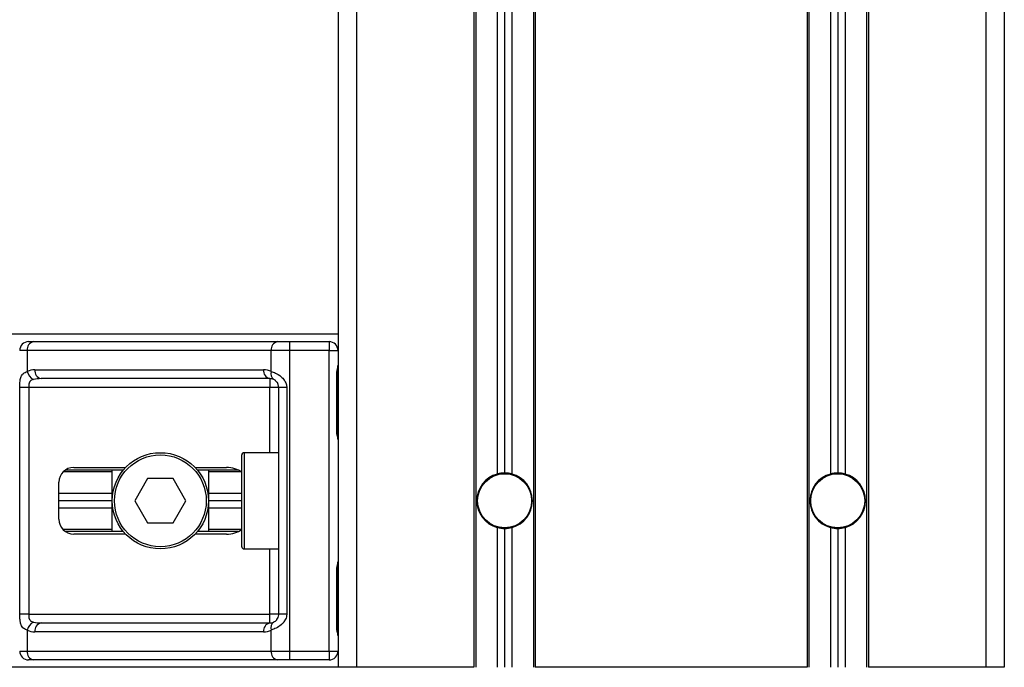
# Model space of a CAD drawing. Header units: millimetres. Extents: x 0 to 420, y 0 to 297.
# Tile 33 of 58: x 162 to 177, y 189 to 199. Entities that reach past the tile are written whole.
import ezdxf

# ---------------------------------------------------------------- set-up
doc = ezdxf.new("R2010")
doc.units = ezdxf.units.MM

msp = doc.modelspace()

# ---------------------------------------------------------------- linework, layer by layer
at = {"color": 7, "linetype": 'Continuous', "lineweight": 25}
for p, q in [((166.5443, 235.0134), (166.5443, 189.4694)), ((166.829, 235.0134), (166.829, 189.4694)), ((176.5071, 235.0134), (176.5071, 189.4694)), ((176.7917, 235.0134), (176.7917, 189.4694)), ((168.6336, 222.8304), (168.6336, 189.4694)), ((168.6621, 222.8304), (168.6621, 189.4694)), ((168.9923, 222.8304), (168.9923, 192.4427)), ((169.1062, 222.8304), (169.1062, 192.4582)), ((169.22, 222.8304), (169.22, 192.4427)), ((169.5502, 222.8304), (169.5502, 189.4694)), ((169.5787, 222.8304), (169.5787, 189.4694)), ((173.7573, 222.8304), (173.7573, 189.4694)), ((173.7858, 222.8304), (173.7858, 189.4694)), ((174.116, 222.8304), (174.116, 192.4427)), ((174.2299, 222.8304), (174.2299, 192.4582)), ((174.3437, 222.8304), (174.3437, 192.4427)), ((174.6739, 222.8304), (174.6739, 189.4694)), ((174.7024, 222.8304), (174.7024, 189.4694)), ((166.5443, 194.5931), (108.4757, 194.5931)), ((161.785, 194.4792), (161.8617, 194.4792)), ((161.8617, 194.4792), (165.6133, 194.4792)), ((165.6133, 194.4792), (165.7985, 194.4792)), ((165.7985, 194.4792), (166.4077, 194.4792)), ((165.7985, 194.4792), (165.7985, 194.3426)), ((166.4077, 194.4792), (166.4077, 194.3426)), ((161.765, 194.3426), (161.6483, 194.3426)), ((165.5167, 194.3426), (161.765, 194.3426)), ((161.765, 194.3426), (161.765, 194.0204)), ((165.5167, 194.0204), (165.5167, 194.3426)), ((165.7985, 194.3426), (165.5167, 194.3426)), ((165.7985, 194.3426), (165.7985, 189.7199)), ((166.4077, 194.3426), (165.7985, 194.3426)), ((166.4077, 189.7199), (166.4077, 194.3426)), ((166.4077, 194.3426), (166.5443, 194.3426)), ((161.8816, 194.0465), (165.4002, 194.0465)), ((165.4968, 193.9099), (161.9782, 193.9099)), ((165.4968, 193.9099), (165.4968, 193.7733)), ((166.5234, 193.1129), (166.5234, 193.9668)), ((166.5321, 193.9668), (166.5234, 193.9668)), ((166.5321, 193.1129), (166.5321, 193.9668)), ((161.6507, 190.2892), (161.6507, 193.7733)), ((161.7865, 193.7733), (161.6507, 193.7733)), ((165.4968, 193.7733), (161.7865, 193.7733)), ((161.7865, 193.7733), (161.7865, 190.2892)), ((165.6334, 193.7733), (165.4968, 193.7733)), ((165.4968, 192.7713), (165.4968, 193.7733)), ((165.7552, 193.7733), (165.6334, 193.7733)), ((165.6334, 190.2892), (165.6334, 193.7733)), ((165.7552, 193.7733), (165.7552, 190.2892)), ((166.5321, 193.1129), (166.5234, 193.1129)), ((165.0641, 191.3253), (165.0641, 192.7371)), ((165.6334, 192.7713), (165.0983, 192.7713)), ((165.0983, 192.7713), (165.0983, 191.2911)), ((163.0716, 192.4753), (162.3171, 192.4753)), ((163.2421, 192.5037), (162.351, 192.5037)), ((162.4797, 192.5436), (163.2776, 192.5436)), ((163.0716, 191.5587), (163.0716, 192.5037)), ((164.3457, 192.5436), (164.8283, 192.5436)), ((165.0103, 192.5037), (164.3813, 192.5037)), ((164.5518, 192.5037), (164.5518, 191.5587)), ((165.0583, 192.4753), (164.5518, 192.4753)), ((163.6145, 192.3728), (163.4172, 192.0312)), ((164.0089, 192.3728), (163.6145, 192.3728)), ((164.2061, 192.0312), (164.0089, 192.3728)), ((162.252, 191.7466), (162.252, 192.3159)), ((163.0716, 192.1451), (162.252, 192.1451)), ((163.0716, 192.0312), (162.252, 192.0312)), ((163.4172, 192.0312), (163.6145, 191.6896)), ((164.0089, 191.6896), (164.2061, 192.0312)), ((165.0641, 192.1451), (164.5518, 192.1451)), ((165.0641, 192.0312), (164.5518, 192.0312)), ((163.0716, 191.9174), (162.252, 191.9174)), ((165.0641, 191.9174), (164.5518, 191.9174)), ((163.0716, 191.5872), (162.3171, 191.5872)), ((163.6145, 191.6896), (164.0089, 191.6896)), ((165.0583, 191.5872), (164.5518, 191.5872)), ((168.9923, 191.6197), (168.9923, 189.4694)), ((169.1062, 191.6042), (169.1062, 189.4694)), ((169.22, 191.6197), (169.22, 189.4694)), ((174.116, 191.6197), (174.116, 189.4694)), ((174.2299, 191.6042), (174.2299, 189.4694)), ((174.3437, 191.6197), (174.3437, 189.4694)), ((163.2421, 191.5587), (162.351, 191.5587)), ((163.2776, 191.5188), (162.4797, 191.5188)), ((164.8283, 191.5188), (164.3457, 191.5188)), ((165.0103, 191.5587), (164.3813, 191.5587)), ((165.0983, 191.2911), (165.6334, 191.2911)), ((165.4968, 190.2892), (165.4968, 191.2911)), ((166.5234, 190.0956), (166.5234, 190.9495)), ((166.5321, 190.9495), (166.5234, 190.9495)), ((166.5321, 190.0956), (166.5321, 190.9495)), ((161.7865, 190.2892), (161.6507, 190.2892)), ((161.7865, 190.2892), (165.4968, 190.2892)), ((165.6334, 190.2892), (165.4968, 190.2892)), ((165.4968, 190.1525), (165.4968, 190.2892)), ((165.7552, 190.2892), (165.6334, 190.2892)), ((161.9782, 190.1525), (165.4968, 190.1525)), ((166.5321, 190.0956), (166.5234, 190.0956)), ((161.765, 190.042), (161.765, 189.7199)), ((165.4002, 190.0159), (161.8816, 190.0159)), ((165.5167, 189.7199), (165.5167, 190.042)), ((161.6483, 189.7199), (161.765, 189.7199)), ((161.765, 189.7199), (165.5167, 189.7199)), ((165.5167, 189.7199), (165.7985, 189.7199)), ((165.7985, 189.7199), (166.4077, 189.7199)), ((165.7985, 189.7199), (165.7985, 189.5832)), ((166.4077, 189.7199), (166.5443, 189.7199)), ((166.4077, 189.7199), (166.4077, 189.5832)), ((166.5443, 189.4694), (108.4757, 189.4694)), ((161.8617, 189.5832), (161.785, 189.5832)), ((165.6133, 189.5832), (161.8617, 189.5832)), ((165.7985, 189.5832), (165.6133, 189.5832)), ((166.4077, 189.5832), (165.7985, 189.5832)), ((166.829, 189.4694), (166.5443, 189.4694)), ((168.6336, 189.4694), (166.829, 189.4694)), ((173.7573, 189.4694), (169.5787, 189.4694)), ((176.5071, 189.4694), (174.7024, 189.4694)), ((176.7917, 189.4694), (176.5071, 189.4694))]:
    msp.add_line(p, q, dxfattribs=at)
for centre, radius in [((163.8117, 192.0312), 0.7401), ((163.8117, 192.0312), 0.7059), ((169.1062, 192.0312), 0.4213), ((169.1062, 192.0312), 0.4156), ((174.2299, 192.0312), 0.4213), ((174.2299, 192.0312), 0.4156)]:
    msp.add_circle(centre, radius, dxfattribs=at)
for centre, radius, start, end in [((161.785, 194.3426), 0.1366, 90, 180), ((161.8858, 194.3597), 0.122, 101.42175, 188.04947), ((165.6375, 194.3597), 0.122, 101.42175, 188.04947), ((166.4077, 194.3426), 0.1366, 0, 90), ((161.8816, 193.7733), 0.2733, 90, 115.24042), ((161.9375, 194.0557), 0.176, 191.54851, 244.48399), ((162.0023, 194.0295), 0.122, 171.95053, 258.57825), ((165.5209, 194.0295), 0.122, 171.95053, 258.57825), ((165.4002, 193.7733), 0.2733, 64.75958, 90), ((165.6145, 193.9831), 0.1047, 159.08981, 235.39013), ((165.4968, 193.7733), 0.1366, 64.75958, 90), ((165.0983, 192.7371), 0.0342, 90, 180), ((162.4797, 192.3159), 0.2277, 90, 180), ((169.1062, 192.0312), 0.427, 105.46601, 254.53399), ((169.1062, 192.0312), 0.427, 90, 105.46601), ((169.1062, 192.0312), 0.427, 74.53399, 90), ((169.1062, 192.0312), 0.427, 285.46601, 74.53399), ((174.2299, 192.0312), 0.427, 105.46601, 254.53399), ((174.2299, 192.0312), 0.427, 90, 105.46601), ((174.2299, 192.0312), 0.427, 74.53399, 90), ((174.2299, 192.0312), 0.427, 285.46601, 74.53399), ((162.4797, 191.7466), 0.2277, 180, 270), ((169.1062, 192.0312), 0.427, 254.53399, 270), ((169.1062, 192.0312), 0.427, 270, 285.46601), ((174.2299, 192.0312), 0.427, 254.53399, 270), ((174.2299, 192.0312), 0.427, 270, 285.46601), ((165.0983, 191.3253), 0.0342, 180, 270), ((161.9375, 190.0067), 0.176, 115.51601, 168.45149), ((162.0023, 190.033), 0.122, 101.42175, 188.04947), ((165.5209, 190.033), 0.122, 101.42175, 188.04947), ((165.4968, 190.2892), 0.1366, 270, 295.24042), ((165.6145, 190.0794), 0.1047, 124.60987, 200.91019), ((161.8816, 190.2892), 0.2733, 244.75958, 270), ((165.4002, 190.2892), 0.2733, 270, 295.24042), ((161.785, 189.7199), 0.1366, 180, 270), ((161.8858, 189.7028), 0.122, 171.95053, 258.57825), ((165.6375, 189.7028), 0.122, 171.95053, 258.57825), ((166.4077, 189.7199), 0.1366, 270, 0)]:
    msp.add_arc(centre, radius, start, end, dxfattribs=at)
for centre, major_axis, ratio, start_param, end_param in [((161.9782, 193.7733), (0.2733, 0), 0.5, 1.5707963, 2.0113247), ((164.8283, 192.3159), (-0.322, 0), 0.7071068, 3.890794, 4.712389), ((164.8283, 191.7466), (-0.322, 0), 0.7071068, 1.5707963, 2.3923913), ((161.9782, 190.2892), (0.2733, 0), 0.5, 4.2718606, 4.712389)]:
    msp.add_ellipse(centre, major_axis=major_axis, ratio=ratio, start_param=start_param, end_param=end_param, dxfattribs=at)
for points, knots in [([(161.6507, 193.7733), (161.6507, 193.7814), (161.6509, 193.815), (161.6524, 193.8508), (161.6578, 193.8994), (161.6684, 193.9461), (161.7012, 193.9944), (161.7431, 194.0115), (161.765, 194.0204)], [0, 0, 0, 0, 0.0620594, 0.25604, 0.2811965, 0.496867, 0.7368773, 1, 1, 1, 1]), ([(165.5167, 194.0204), (165.5378, 194.0132), (165.5862, 193.9965), (165.6615, 193.9515), (165.7107, 193.8995), (165.7394, 193.8521), (165.7533, 193.8132), (165.7548, 193.7826), (165.7552, 193.7733)], [0, 0, 0, 0, 0.2204024, 0.5050019, 0.6931202, 0.7669429, 0.9288339, 1, 1, 1, 1]), ([(166.5234, 193.9668), (166.5239, 193.9796), (166.5251, 194.0115), (166.5331, 194.0483), (166.5415, 194.0837), (166.5432, 194.0992), (166.5443, 194.11)], [0, 0, 0, 0, 0.2269894, 0.5690124, 0.702034, 1, 1, 1, 1]), ([(166.5338, 193.9668), (166.5336, 193.9849), (166.5331, 194.0298), (166.5456, 194.0766), (166.5432, 194.1051), (166.5427, 194.1105)], [0, 0, 0, 0, 0.3553058, 0.87926, 1, 1, 1, 1]), ([(161.8617, 193.8969), (161.8475, 193.8927), (161.8236, 193.8856), (161.806, 193.8682), (161.795, 193.8498), (161.7882, 193.8253), (161.7867, 193.7952), (161.7865, 193.7773), (161.7865, 193.7733)], [0, 0, 0, 0, 0.273797, 0.4623029, 0.4991581, 0.7049828, 0.9330438, 1, 1, 1, 1]), ([(165.6334, 193.7733), (165.632, 193.7883), (165.6295, 193.8151), (165.6154, 193.8423), (165.601, 193.8626), (165.5886, 193.875), (165.5709, 193.8887), (165.5618, 193.8934), (165.5551, 193.8969)], [0, 0, 0, 0, 0.2459514, 0.4382643, 0.4984306, 0.6829349, 0.7679658, 1, 1, 1, 1]), ([(166.5443, 192.9697), (166.5441, 192.9737), (166.5434, 192.9893), (166.5376, 193.0119), (166.5298, 193.0473), (166.5243, 193.0765), (166.5236, 193.1041), (166.5234, 193.1129)], [0, 0, 0, 0, 0.1172575, 0.461179, 0.5069762, 0.8431627, 1, 1, 1, 1]), ([(166.5432, 192.9847), (166.5429, 192.9905), (166.5413, 193.0201), (166.5321, 193.0688), (166.5323, 193.1124), (166.5324, 193.1288)], [0, 0, 0, 0, 0.1322449, 0.6741763, 1, 1, 1, 1]), ([(166.5234, 190.9495), (166.5239, 190.9623), (166.5251, 190.9942), (166.5331, 191.031), (166.5415, 191.0664), (166.5432, 191.082), (166.5443, 191.0927)], [0, 0, 0, 0, 0.2269894, 0.5690124, 0.702034, 1, 1, 1, 1]), ([(166.5338, 190.9495), (166.5336, 190.9676), (166.5331, 191.0125), (166.5456, 191.0593), (166.5432, 191.0878), (166.5427, 191.0932)], [0, 0, 0, 0, 0.3553058, 0.87926, 1, 1, 1, 1]), ([(161.765, 190.042), (161.7464, 190.0493), (161.7038, 190.0659), (161.6704, 190.1109), (161.6577, 190.1629), (161.6525, 190.2103), (161.6509, 190.2492), (161.6507, 190.2798), (161.6507, 190.2892)], [0, 0, 0, 0, 0.2204024, 0.5050019, 0.6931202, 0.7669429, 0.9288339, 1, 1, 1, 1]), ([(161.7865, 190.2892), (161.7867, 190.2741), (161.7871, 190.2474), (161.7925, 190.2202), (161.8016, 190.1998), (161.8123, 190.1874), (161.8332, 190.1737), (161.8496, 190.169), (161.8617, 190.1656)], [0, 0, 0, 0, 0.24595141, 0.43826429, 0.49843058, 0.68293489, 0.7679658, 1, 1, 1, 1]), ([(165.7552, 190.2892), (165.7549, 190.281), (165.7535, 190.2474), (165.7399, 190.2116), (165.7107, 190.163), (165.6677, 190.1164), (165.591, 190.068), (165.5422, 190.0509), (165.5167, 190.042)], [0, 0, 0, 0, 0.0620594, 0.25604, 0.2811965, 0.496867, 0.7368773, 1, 1, 1, 1]), ([(165.5551, 190.1656), (165.5631, 190.1697), (165.5767, 190.1768), (165.5957, 190.1942), (165.6107, 190.2126), (165.6252, 190.2371), (165.6328, 190.2672), (165.6333, 190.2851), (165.6334, 190.2892)], [0, 0, 0, 0, 0.273797, 0.4623029, 0.4991581, 0.7049828, 0.9330438, 1, 1, 1, 1]), ([(166.5443, 189.9524), (166.5441, 189.9564), (166.5434, 189.972), (166.5376, 189.9947), (166.5298, 190.03), (166.5243, 190.0592), (166.5236, 190.0868), (166.5234, 190.0956)], [0, 0, 0, 0, 0.1172575, 0.461179, 0.5069762, 0.8431627, 1, 1, 1, 1]), ([(166.5432, 189.9674), (166.5429, 189.9732), (166.5413, 190.0028), (166.5321, 190.0515), (166.5323, 190.0951), (166.5324, 190.1115)], [0, 0, 0, 0, 0.1322449, 0.6741763, 1, 1, 1, 1])]:
    msp.add_open_spline(points, degree=3, knots=knots, dxfattribs=at)

doc.saveas('drawing.dxf')
